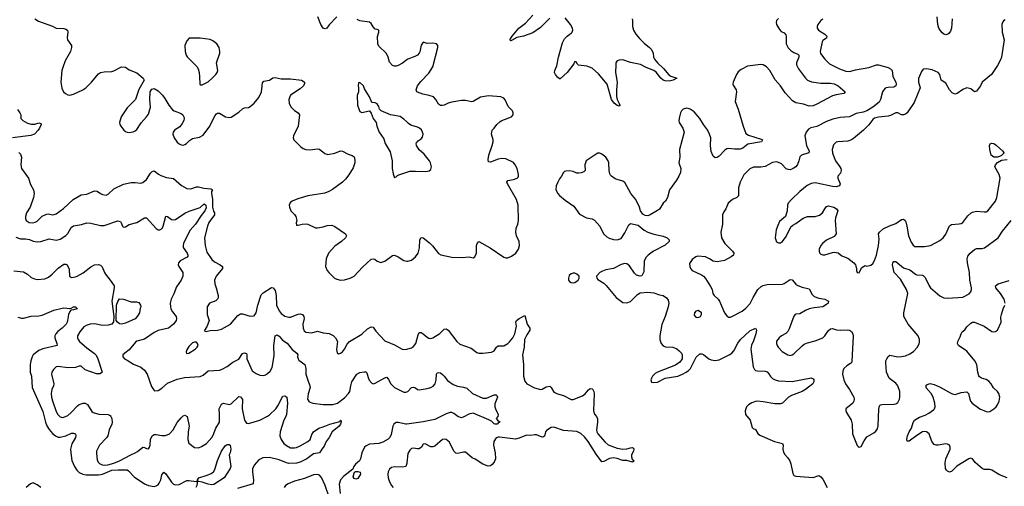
# Model space of a CAD drawing. Header units: inches. Extents: x 1954678 to 2060271, y 904822 to 1016299.
# Tile 167 of 256: x 1975969 to 1986220, y 964623 to 969480. Entities that reach past the tile are written whole.
import ezdxf

# ---------------------------------------------------------------- set-up
doc = ezdxf.new("R2010")
doc.units = ezdxf.units.IN
doc.header["$MEASUREMENT"] = 0
doc.layers.add('B9976', color=7, linetype='Continuous')
doc.layers.add('B9986', color=7, linetype='Continuous')

msp = doc.modelspace()

# ---------------------------------------------------------------- linework, layer by layer
at = {"layer": 'B9976', "color": 5}
for points, elevation in [([(1979272, 969508), (1979193, 969427), (1979167, 969393), (1979150, 969384), (1979130, 969392), (1979104, 969430), (1979073, 969510)], 620), ([(1976126, 969490), (1976165, 969465), (1976310, 969412), (1976350, 969390), (1976430, 969387), (1976450, 969381), (1976466, 969370), (1976470, 969350), (1976465, 969290), (1976468, 969270), (1976508, 969210), (1976510, 969190), (1976498, 969150), (1976444, 969050), (1976417, 968983), (1976409, 968951), (1976399, 968830), (1976408, 968768), (1976426, 968730), (1976447, 968710), (1976470, 968699), (1976490, 968695), (1976530, 968704), (1976628, 968750), (1976658, 968770), (1976717, 968830), (1976790, 968915), (1976810, 968929), (1976850, 968936), (1976930, 968942), (1976950, 968948), (1977030, 968990), (1977070, 968986), (1977110, 968959), (1977190, 968928), (1977254, 968870), (1977264, 968850), (1977210, 968755), (1977176, 968650), (1977090, 968564), (1977025, 968470), (1977009, 968410), (1977011, 968390), (1977022, 968370), (1977054, 968330), (1977070, 968316), (1977090, 968308), (1977110, 968307), (1977150, 968314), (1977170, 968322), (1977190, 968337), (1977234, 968406), (1977290, 968468), (1977310, 968498), (1977331, 968570), (1977325, 968650), (1977328, 968730), (1977344, 968756), (1977370, 968765), (1977410, 968739), (1977455, 968695), (1977481, 968661), (1977523, 968590), (1977562, 968542), (1977579, 968530), (1977650, 968502), (1977668, 968488), (1977679, 968470), (1977683, 968450), (1977680, 968430), (1977662, 968398), (1977635, 968365), (1977581, 968330), (1977566, 968310), (1977563, 968290), (1977577, 968250), (1977610, 968204), (1977630, 968187), (1977650, 968178), (1977670, 968175), (1977690, 968180), (1977707, 968190), (1977739, 968221), (1977770, 968242), (1977843, 968257), (1977881, 968279), (1977950, 968370), (1978001, 968479), (1978019, 968501), (1978030, 968507), (1978050, 968506), (1978113, 968470), (1978150, 968461), (1978170, 968465), (1978250, 968519), (1978290, 968552), (1978310, 968562), (1978350, 968566), (1978370, 968576), (1978411, 968610), (1978458, 968670), (1978486, 968730), (1978496, 968824), (1978510, 968839), (1978570, 968850), (1978605, 968875), (1978630, 968879), (1978690, 968864), (1978790, 968863), (1978905, 968850), (1978921, 968841), (1978935, 968830), (1978936, 968816), (1978923, 968790), (1978890, 968760), (1978790, 968694), (1978772, 968650), (1978774, 968610), (1978794, 968574), (1978830, 968536), (1978867, 968510), (1978881, 968490), (1978869, 968370), (1978820, 968270), (1978816, 968250), (1978822, 968230), (1978895, 968155), (1978919, 968139), (1978950, 968128), (1978990, 968124), (1979070, 968136), (1979090, 968134), (1979146, 968086), (1979178, 968078), (1979249, 968089), (1979310, 968114), (1979330, 968112), (1979390, 968081), (1979430, 968067), (1979450, 968053), (1979459, 968019), (1979460, 967990), (1979441, 967939), (1979396, 967864), (1979361, 967819), (1979330, 967788), (1979227, 967713), (1979189, 967691), (1979146, 967674), (1978970, 967648), (1978865, 967615), (1978807, 967590), (1978786, 967574), (1978776, 967550), (1978777, 967530), (1978792, 967492), (1978832, 967452), (1978845, 967430), (1978854, 967390), (1978847, 967367), (1978850, 967342), (1978870, 967341), (1978909, 967350), (1978954, 967354), (1978970, 967351), (1979050, 967312), (1979070, 967312), (1979130, 967323), (1979170, 967338), (1979220, 967340), (1979249, 967329), (1979361, 967250), (1979371, 967230), (1979363, 967210), (1979321, 967170), (1979250, 967124), (1979185, 967050), (1979160, 966990), (1979152, 966910), (1979170, 966870), (1979188, 966850), (1979248, 966790), (1979270, 966778), (1979310, 966770), (1979350, 966773), (1979410, 966789), (1979450, 966812), (1979537, 966903), (1979630, 966988), (1979650, 966991), (1979666, 966986), (1979690, 966968), (1979730, 966953), (1979770, 966968), (1979850, 967024), (1979870, 967028), (1979910, 967012), (1979970, 966974), (1979985, 966970), (1980000, 966967)], 620), ([(1980000, 969062), (1979954, 969026), (1979910, 969003), (1979890, 968996), (1979870, 968996), (1979850, 969003), (1979818, 969038), (1979807, 969090), (1979789, 969129), (1979710, 969206), (1979697, 969230), (1979695, 969305), (1979709, 969350), (1979709, 969370), (1979690, 969379), (1979670, 969381), (1979650, 969405), (1979630, 969442), (1979613, 969453), (1979509, 969469), (1979482, 969482)], 620), ([(1980000, 968416), (1979970, 968446), (1979932, 968472), (1979830, 968490), (1979732, 968532), (1979717, 968550), (1979710, 968575), (1979690, 968604), (1979670, 968613), (1979637, 968617), (1979610, 968677), (1979559, 968759), (1979548, 968790), (1979510, 968826), (1979498, 968822), (1979492, 968790), (1979498, 968770), (1979496, 968730), (1979483, 968690), (1979488, 968590), (1979503, 968543), (1979510, 968526), (1979530, 968513), (1979610, 968531), (1979628, 968508), (1979650, 968451), (1979679, 968410), (1979688, 968370), (1979711, 968310), (1979759, 968239), (1979775, 968190), (1979825, 968105), (1979835, 968075), (1979846, 968010), (1979846, 967930), (1979856, 967876), (1979870, 967834), (1979878, 967842), (1979890, 967845), (1979902, 967858), (1979916, 967864), (1980000, 967892)], 640), ([(1975945, 968545), (1975972, 968510), (1975980, 968490), (1975981, 968450), (1976001, 968430), (1976050, 968404), (1976090, 968392), (1976126, 968394), (1976170, 968405), (1976190, 968401), (1976194, 968390), (1976175, 968350), (1976163, 968330), (1976122, 968290), (1976084, 968276), (1975893, 968250)], 580), ([(1975959, 968099), (1975979, 968079), (1975988, 968050), (1975982, 967970), (1975989, 967930), (1976060, 967830), (1976083, 967763), (1976113, 967710), (1976119, 967670), (1976112, 967630), (1976080, 967530), (1976042, 967470), (1976029, 967430), (1976029, 967410), (1976038, 967390), (1976067, 967370), (1976105, 967365), (1976130, 967372), (1976150, 967383), (1976205, 967435), (1976250, 967456), (1976270, 967458), (1976310, 967450), (1976330, 967451), (1976350, 967460), (1976425, 967515), (1976527, 967610), (1976610, 967656), (1976670, 967665), (1976750, 967700), (1976776, 967696), (1976810, 967670), (1976830, 967661), (1976870, 967655), (1976890, 967665), (1976950, 967718), (1977051, 967769), (1977130, 967787), (1977170, 967787), (1977230, 967778), (1977250, 967785), (1977290, 967816), (1977330, 967881), (1977350, 967900), (1977370, 967908), (1977413, 967873), (1977438, 967858), (1977499, 967839), (1977570, 967827), (1977654, 967754), (1977710, 967722), (1977750, 967720), (1977810, 967740), (1977830, 967741), (1977887, 967727), (1977961, 967721), (1977973, 967713), (1977976, 967710), (1977967, 967693), (1977967, 967673), (1977977, 967610), (1977978, 967530), (1977987, 967487), (1977996, 967470), (1977996, 967450), (1977939, 967370), (1977923, 967330), (1977895, 967210), (1977900, 967130), (1977919, 967059), (1977970, 966985), (1977999, 966959), (1978055, 966930), (1978081, 966910), (1978080, 966890), (1978016, 966810), (1977997, 966770), (1978001, 966730), (1978016, 966690), (1978037, 966610), (1978035, 966585), (1978028, 966570), (1978010, 966552), (1977945, 966530), (1977921, 966490), (1977921, 966410), (1977941, 966350), (1977918, 966282), (1977905, 966265), (1977905, 966255), (1977894, 966250), (1977898, 966238), (1977910, 966234), (1977954, 966246), (1978030, 966248), (1978070, 966259), (1978163, 966310), (1978240, 966400), (1978270, 966418), (1978290, 966417), (1978370, 966393), (1978410, 966399), (1978430, 966430), (1978447, 966510), (1978484, 966616), (1978503, 966637), (1978590, 966692), (1978610, 966690), (1978630, 966660), (1978641, 966610), (1978643, 966510), (1978670, 966450), (1978690, 966423), (1978730, 966394), (1978770, 966382), (1978790, 966384), (1978870, 966416), (1978890, 966420), (1978913, 966413), (1978929, 966390), (1978930, 966370), (1978916, 966310), (1978919, 966270), (1978930, 966240), (1978950, 966226), (1979010, 966220), (1979070, 966239), (1979130, 966219), (1979190, 966212), (1979233, 966193), (1979257, 966170), (1979277, 966130), (1979266, 966046), (1979274, 966014), (1979290, 966003), (1979310, 966008), (1979330, 966024), (1979352, 966050), (1979378, 966102), (1979404, 966130), (1979530, 966208), (1979590, 966261), (1979630, 966284), (1979650, 966278), (1979677, 966237), (1979770, 966139), (1979870, 966096), (1979950, 966052), (1979970, 966048), (1980000, 966052)], 580), ([(1975930, 967216), (1975979, 967199), (1976030, 967198), (1976070, 967192), (1976110, 967176), (1976150, 967169), (1976190, 967173), (1976278, 967198), (1976350, 967185), (1976390, 967197), (1976450, 967233), (1976470, 967254), (1976504, 967316), (1976530, 967335), (1976613, 967347), (1976670, 967365), (1976710, 967362), (1976810, 967338), (1976850, 967339), (1976990, 967385), (1977018, 967378), (1977027, 967367), (1977041, 967330), (1977050, 967322), (1977070, 967325), (1977110, 967348), (1977190, 967370), (1977270, 967418), (1977290, 967418), (1977390, 967308), (1977410, 967293), (1977430, 967291), (1977453, 967307), (1977464, 967330), (1977490, 967435), (1977510, 967433), (1977550, 967401), (1977570, 967397), (1977590, 967401), (1977690, 967467), (1977733, 967487), (1977850, 967526), (1977890, 967562), (1977908, 967550), (1977910, 967521), (1977898, 967490), (1977858, 967442), (1977801, 967350), (1977746, 967290), (1977691, 967190), (1977674, 967150), (1977670, 967130), (1977673, 967110), (1977712, 967050), (1977721, 967030), (1977720, 967020), (1977713, 967007), (1977641, 966970), (1977623, 966950), (1977621, 966930), (1977627, 966910), (1977668, 966850), (1977668, 966810), (1977652, 966770), (1977601, 966699), (1977574, 966626), (1977545, 966570), (1977537, 966530), (1977538, 966490), (1977544, 966470), (1977559, 966439), (1977597, 966390), (1977602, 966370), (1977599, 966350), (1977570, 966310), (1977518, 966270), (1977410, 966245), (1977370, 966223), (1977270, 966156), (1977190, 966134), (1977175, 966125), (1977110, 966044), (1977064, 966010), (1977045, 965990), (1977042, 965970), (1977059, 965950), (1977090, 965937), (1977156, 965896), (1977230, 965865), (1977270, 965833), (1977295, 965790), (1977343, 965663), (1977370, 965622), (1977378, 965618), (1977410, 965621), (1977450, 965645), (1977510, 965697), (1977610, 965737), (1977685, 965755), (1977850, 965766), (1977879, 965781), (1977930, 965825), (1978048, 965832), (1978079, 965841), (1978130, 965869), (1978190, 965916), (1978250, 965947), (1978290, 966006), (1978310, 966014), (1978330, 966006), (1978335, 965990), (1978335, 965950), (1978390, 965824), (1978430, 965796), (1978470, 965780), (1978510, 965778), (1978530, 965785), (1978550, 965796), (1978578, 965822), (1978599, 965861), (1978620, 965980), (1978615, 966090), (1978630, 966190), (1978650, 966200), (1978670, 966185), (1978704, 966144), (1978753, 966113), (1978807, 966047), (1978856, 966010), (1978866, 965990), (1978863, 965970), (1978867, 965950), (1978877, 965937), (1978938, 965890), (1978950, 965850), (1978947, 965810), (1978950, 965790), (1978968, 965728), (1978990, 965670), (1978992, 965652), (1978974, 965586), (1978966, 965530), (1978984, 965504), (1979021, 965490), (1979130, 965474), (1979230, 965476), (1979278, 965490), (1979350, 965544), (1979393, 965590), (1979405, 965610), (1979416, 965670), (1979429, 965710), (1979480, 965790), (1979510, 965807), (1979555, 965815), (1979573, 965813), (1979583, 965803), (1979596, 965756), (1979608, 965728), (1979637, 965697), (1979650, 965691), (1979670, 965696), (1979770, 965754), (1979790, 965758), (1979810, 965736), (1979833, 965690), (1979870, 965650), (1979970, 965604), (1979990, 965603), (1980000, 965606)], 560), ([(1975910, 966865), (1976010, 966856), (1976052, 966832), (1976090, 966797), (1976123, 966783), (1976150, 966777), (1976230, 966783), (1976270, 966800), (1976308, 966832), (1976370, 966894), (1976430, 966934), (1976450, 966936), (1976465, 966930), (1976484, 966884), (1976488, 966810), (1976510, 966795), (1976550, 966802), (1976569, 966810), (1976630, 966844), (1976710, 966908), (1976750, 966928), (1976790, 966931), (1976810, 966924), (1976828, 966908), (1976851, 966850), (1976863, 966830), (1976913, 966770), (1976952, 966710), (1976954, 966690), (1976930, 966550), (1976948, 966390), (1976946, 966334), (1976929, 966311), (1976890, 966299), (1976830, 966298), (1976750, 966316), (1976703, 966310), (1976662, 966298), (1976638, 966282), (1976596, 966230), (1976573, 966190), (1976572, 966170), (1976577, 966150), (1976592, 966130), (1976670, 966063), (1976747, 966007), (1976763, 965990), (1976780, 965960), (1976828, 965810), (1976806, 965794), (1976770, 965795), (1976650, 965835), (1976610, 965873), (1976590, 965874), (1976550, 965860), (1976470, 965856), (1976370, 965870), (1976350, 965867), (1976320, 965840), (1976304, 965810), (1976301, 965790), (1976325, 965690), (1976322, 965670), (1976304, 965630), (1976298, 965590), (1976301, 965550), (1976310, 965514), (1976350, 965401), (1976366, 965370), (1976390, 965348), (1976410, 965341), (1976430, 965342), (1976470, 965361), (1976507, 965390), (1976570, 965460), (1976590, 965474), (1976630, 965489), (1976650, 965489), (1976675, 965475), (1976722, 965402), (1976735, 965390), (1976793, 965373), (1976890, 965371), (1976910, 965361), (1976920, 965350), (1976929, 965330), (1976932, 965288), (1976929, 965270), (1976902, 965210), (1976888, 965150), (1976873, 965127), (1976800, 965050), (1976770, 964990), (1976768, 964968), (1976776, 964896), (1976791, 964871), (1976802, 964862), (1976828, 964848), (1976850, 964843), (1976887, 964847), (1976950, 964864), (1977010, 964889), (1977128, 964952), (1977171, 964970), (1977196, 964984), (1977250, 965031), (1977270, 965028), (1977290, 965016), (1977310, 965015), (1977321, 965030), (1977327, 965050), (1977330, 965110), (1977350, 965150), (1977370, 965162), (1977390, 965164), (1977450, 965153), (1977487, 965153), (1977528, 965170), (1977566, 965210), (1977610, 965286), (1977650, 965336), (1977670, 965356), (1977690, 965365), (1977712, 965350), (1977734, 965250), (1977724, 965190), (1977721, 965110), (1977730, 965071), (1977790, 965028), (1977830, 965023), (1977863, 965037), (1977914, 965070), (1977970, 965130), (1977985, 965155), (1978011, 965229), (1978048, 965290), (1978051, 965370), (1978046, 965430), (1978070, 965479), (1978090, 965490), (1978150, 965476), (1978170, 965482), (1978250, 965557), (1978270, 965556), (1978288, 965528), (1978285, 965430), (1978310, 965310), (1978330, 965282), (1978350, 965277), (1978470, 965310), (1978550, 965354), (1978570, 965368), (1978635, 965430), (1978663, 965470), (1978690, 965530), (1978710, 965563), (1978730, 965564), (1978750, 965550), (1978756, 965490), (1978747, 965370), (1978741, 965350), (1978721, 965310), (1978681, 965190), (1978678, 965150), (1978693, 965110), (1978720, 965070), (1978748, 965048), (1978790, 965025), (1978830, 965022), (1978852, 965028), (1978890, 965043), (1978971, 965090), (1978995, 965110), (1979010, 965161), (1979030, 965190), (1979083, 965230), (1979130, 965243), (1979199, 965270), (1979302, 965298), (1979310, 965311), (1979314, 965310), (1979316, 965296), (1979310, 965270), (1979295, 965250), (1979223, 965190), (1979190, 965130), (1979161, 965090), (1979140, 965040), (1979115, 965010), (1979099, 964981), (1979089, 964971), (1979030, 964961), (1978958, 964910), (1978890, 964874), (1978850, 964864), (1978770, 964861), (1978746, 964866), (1978670, 964899), (1978570, 964923), (1978500, 964920), (1978460, 964900), (1978410, 964843), (1978394, 964806), (1978392, 964770), (1978404, 964690), (1978399, 964650), (1978238, 964602)], 540), ([(1975950, 966384), (1975990, 966374), (1976010, 966372), (1976090, 966395), (1976170, 966398), (1976205, 966405), (1976324, 966456), (1976410, 966479), (1976430, 966482), (1976490, 966473), (1976504, 966476), (1976529, 966490), (1976550, 966490), (1976570, 966472), (1976569, 966469), (1976530, 966459), (1976503, 966457), (1976490, 966442), (1976476, 966410), (1976468, 966348), (1976464, 966330), (1976452, 966310), (1976410, 966268), (1976365, 966235), (1976345, 966210), (1976335, 966190), (1976335, 966170), (1976357, 966110), (1976359, 966090), (1976210, 966055), (1976170, 966037), (1976109, 965990), (1976098, 965970), (1976085, 965930), (1976078, 965890), (1976079, 965810), (1976093, 965770), (1976101, 965650), (1976210, 965402), (1976238, 965290), (1976253, 965253), (1976275, 965215), (1976310, 965174), (1976341, 965150), (1976370, 965135), (1976390, 965135), (1976450, 965150), (1976510, 965175), (1976530, 965178), (1976549, 965169), (1976555, 965150), (1976550, 965130), (1976513, 965067), (1976500, 965010), (1976501, 964970), (1976512, 964892), (1976539, 964830), (1976564, 964790), (1976590, 964766), (1976628, 964748), (1976663, 964743), (1976790, 964743), (1976833, 964750), (1976930, 964790), (1976995, 964795), (1977090, 964793), (1977104, 964784), (1977161, 964721), (1977270, 964650), (1977310, 964633), (1977370, 964622), (1977392, 964628), (1977410, 964640), (1977423, 964657), (1977438, 964690), (1977450, 964744), (1977470, 964770), (1977490, 964754), (1977550, 964666), (1977570, 964647), (1977590, 964639), (1977630, 964643), (1977710, 964682), (1977730, 964683), (1977806, 964674), (1977820, 964680), (1977815, 964630), (1977803, 964610)], 520), ([(1980000, 965270), (1979991, 965269), (1979910, 965288), (1979890, 965288), (1979878, 965282), (1979864, 965270), (1979854, 965250), (1979836, 965164), (1979822, 965130), (1979807, 965113), (1979750, 965084), (1979710, 965070), (1979610, 965063), (1979575, 965045), (1979560, 965030), (1979531, 964970), (1979518, 964910), (1979507, 964890), (1979466, 964854), (1979449, 964831), (1979437, 964803), (1979345, 964730), (1979310, 964690), (1979294, 964646), (1979305, 964550)], 560), ([(1980000, 964868), (1979999, 964861), (1979989, 964831), (1979957, 964823), (1979870, 964827), (1979842, 964818), (1979820, 964800), (1979806, 964774), (1979803, 964750), (1979806, 964710), (1979819, 964670), (1979841, 964630), (1979857, 964610)], 580), ([(1979191, 964511), (1979151, 964630), (1979110, 964715), (1979090, 964738), (1979070, 964747), (1979030, 964743), (1978935, 964705), (1978830, 964676), (1978765, 964650), (1978737, 964630), (1978722, 964610)], 560), ([(1976190, 964610), (1976150, 964639), (1976110, 964659), (1976083, 964650), (1976037, 964610)], 520)]:
    msp.add_lwpolyline(points, dxfattribs=dict(at, elevation=elevation))
for points, elevation in [([(1977850, 969286), (1977734, 969286), (1977710, 969259), (1977690, 969210), (1977693, 969150), (1977703, 969110), (1977713, 969093), (1977812, 968992), (1977826, 968970), (1977838, 968930), (1977843, 968890), (1977845, 968810), (1977850, 968802), (1977870, 968801), (1977930, 968834), (1977973, 968870), (1978013, 968910), (1978027, 968930), (1978032, 968950), (1978018, 969030), (1978052, 969130), (1978054, 969150), (1978047, 969190), (1978023, 969230), (1977981, 969261), (1977954, 969274)], 640), ([(1977030, 966311), (1977010, 966314), (1976988, 966330), (1976975, 966350), (1976977, 966510), (1976990, 966548), (1977010, 966575), (1977051, 966571), (1977130, 966545), (1977184, 966544), (1977210, 966538), (1977228, 966508), (1977230, 966490), (1977224, 966476), (1977216, 966430), (1977193, 966390), (1977170, 966368), (1977070, 966321)], 540), ([(1977790, 966124), (1977770, 966116), (1977730, 966079), (1977710, 966044), (1977704, 966024), (1977707, 966007), (1977730, 966008), (1977796, 966050), (1977816, 966070), (1977829, 966090), (1977822, 966110), (1977810, 966122)], 580), ([(1977970, 964639), (1977930, 964644), (1977870, 964667), (1977832, 964672), (1977820, 964680), (1977821, 964690), (1977833, 964710), (1977921, 964739), (1977963, 964757), (1977986, 964775), (1978002, 964798), (1978028, 964892), (1978071, 964990), (1978110, 965044), (1978130, 965058), (1978150, 965060), (1978162, 965050), (1978166, 965010), (1978159, 964970), (1978151, 964950), (1978168, 964830), (1978162, 964810), (1978099, 964710), (1977990, 964642)], 520), ([(1979470, 964698), (1979450, 964706), (1979442, 964722), (1979450, 964759), (1979456, 964770), (1979470, 964778), (1979490, 964779), (1979514, 964770), (1979517, 964750), (1979490, 964704)], 560)]:
    msp.add_lwpolyline(points, close=True, dxfattribs=dict(at, elevation=elevation))
at = {"layer": 'B9986', "color": 5}
for points, elevation in [([(1981490, 969496), (1981390, 969397), (1981310, 969344), (1981213, 969307), (1981146, 969294), (1981090, 969262), (1981081, 969261), (1981073, 969270), (1981097, 969310), (1981166, 969390), (1981235, 969445), (1981312, 969528)], 580), ([(1985676, 969490), (1985669, 969391), (1985660, 969360), (1985644, 969336), (1985632, 969328), (1985610, 969324), (1985590, 969330), (1985570, 969346), (1985539, 969390), (1985527, 969430), (1985520, 969510)], 640), ([(1982345, 969490), (1982350, 969470), (1982349, 969410), (1982360, 969370), (1982384, 969330), (1982423, 969283), (1982470, 969235), (1982528, 969190), (1982546, 969170), (1982563, 969130), (1982567, 969090), (1982578, 969070), (1982610, 969030), (1982672, 968972), (1982726, 968906), (1982750, 968892), (1982811, 968870), (1982771, 968850), (1982730, 968839), (1982690, 968842), (1982670, 968850), (1982644, 968870), (1982594, 968934), (1982572, 968952), (1982490, 968982), (1982433, 969013), (1982330, 969036), (1982250, 969062), (1982210, 969060), (1982190, 969052), (1982177, 969030), (1982175, 969010), (1982174, 968930), (1982189, 968830), (1982181, 968750), (1982182, 968682), (1982189, 968649), (1982212, 968608), (1982216, 968590), (1982210, 968580), (1982190, 968586), (1982160, 968610), (1982130, 968650), (1982085, 968810), (1981996, 968916), (1981930, 968975), (1981875, 968995), (1981787, 969007), (1981776, 969016), (1981762, 969042), (1981750, 969045), (1981738, 969022), (1981668, 968930), (1981595, 968865), (1981590, 968863), (1981570, 968881), (1981547, 968910), (1981539, 968930), (1981542, 968950), (1981562, 968998), (1981578, 969090), (1981620, 969240), (1981641, 969279), (1981670, 969308), (1981710, 969338), (1981721, 969350), (1981727, 969370), (1981724, 969390), (1981704, 969430), (1981650, 969501)], 580), ([(1983868, 969492), (1983849, 969470), (1983845, 969450), (1983850, 969430), (1983878, 969378), (1983898, 969358), (1983930, 969342), (1983944, 969324), (1983949, 969309), (1983950, 969230), (1983970, 969186), (1983998, 969158), (1984030, 969138), (1984070, 969121), (1984082, 969110), (1984081, 969090), (1984055, 969030), (1984057, 969010), (1984078, 968970), (1984150, 968870), (1984170, 968850), (1984212, 968832), (1984310, 968820), (1984410, 968821), (1984450, 968813), (1984492, 968790), (1984564, 968730), (1984550, 968713), (1984470, 968699), (1984430, 968686), (1984270, 968599), (1984230, 968582), (1984190, 968580), (1984130, 968601), (1984050, 968613), (1984014, 968634), (1983937, 968717), (1983890, 968792), (1983835, 968855), (1983779, 968950), (1983744, 968990), (1983710, 969010), (1983685, 969015), (1983545, 968995), (1983479, 968961), (1983450, 968936), (1983433, 968910), (1983396, 968830), (1983393, 968810), (1983398, 968798), (1983428, 968750), (1983432, 968730), (1983418, 968630), (1983450, 968547), (1983500, 968370), (1983530, 968294), (1983557, 968277), (1983690, 968236), (1983701, 968230), (1983692, 968210), (1983550, 968183), (1983497, 968143), (1983470, 968134), (1983410, 968132), (1983350, 968139), (1983330, 968135), (1983310, 968121), (1983250, 968058), (1983230, 968046), (1983210, 968043), (1983190, 968058), (1983170, 968109), (1983160, 968170), (1983164, 968250), (1983152, 968290), (1983130, 968333), (1983089, 968389), (1983052, 968450), (1982990, 968520), (1982950, 968549), (1982930, 968557), (1982910, 968560), (1982877, 968550), (1982859, 968530), (1982850, 968509), (1982837, 968470), (1982832, 968432), (1982835, 968410), (1982872, 968350), (1982886, 968310), (1982839, 968130), (1982841, 968050), (1982833, 967990), (1982852, 967930), (1982849, 967890), (1982833, 967850), (1982809, 967810), (1982735, 967710), (1982714, 967630), (1982692, 967590), (1982669, 967570), (1982632, 967508), (1982610, 967493), (1982532, 967448), (1982510, 967440), (1982482, 967442), (1982457, 967457), (1982434, 967490), (1982421, 967530), (1982383, 967610), (1982333, 967670), (1982270, 967784), (1982250, 967799), (1982190, 967815), (1982170, 967824), (1982130, 967850), (1982121, 967861), (1982114, 967874), (1982106, 967910), (1982103, 967990), (1982097, 968010), (1982070, 968050), (1982030, 968082), (1982010, 968090), (1981990, 968090), (1981970, 968082), (1981868, 968010), (1981852, 967970), (1981857, 967910), (1981842, 967898), (1981815, 967885), (1981790, 967881), (1981770, 967882), (1981730, 967901), (1981693, 967907), (1981655, 967905), (1981641, 967899), (1981631, 967890), (1981611, 967850), (1981590, 967825), (1981571, 967790), (1981554, 967750), (1981551, 967710), (1981573, 967670), (1981591, 967650), (1981650, 967602), (1981739, 967539), (1981796, 967456), (1981870, 967419), (1981930, 967408), (1981955, 967395), (1982010, 967331), (1982046, 967250), (1982081, 967221), (1982107, 967207), (1982150, 967191), (1982190, 967187), (1982230, 967202), (1982270, 967260), (1982310, 967344), (1982330, 967359), (1982410, 967343), (1982471, 967290), (1982508, 967268), (1982570, 967247), (1982670, 967228), (1982711, 967210), (1982731, 967190), (1982731, 967170), (1982690, 967134), (1982568, 967072), (1982513, 967030), (1982491, 967009), (1982472, 966970), (1982466, 966854), (1982447, 966813), (1982430, 966809), (1982390, 966821), (1982370, 966841), (1982318, 966918), (1982290, 966939), (1982270, 966943), (1982230, 966932), (1982150, 966891), (1982070, 966876), (1982036, 966864), (1982010, 966849), (1981976, 966810), (1981979, 966790), (1981990, 966776), (1982050, 966738), (1982075, 966715), (1982179, 966590), (1982250, 966538), (1982290, 966534), (1982330, 966548), (1982401, 966619), (1982430, 966636), (1982510, 966644), (1982570, 966637), (1982630, 966616), (1982670, 966608), (1982704, 966584), (1982720, 966560), (1982727, 966530), (1982721, 966490), (1982689, 966390), (1982653, 966307), (1982634, 966190), (1982633, 966150), (1982647, 966110), (1982670, 966086), (1982694, 966074), (1982770, 966070), (1982786, 966066), (1982810, 966054), (1982835, 966035), (1982858, 966010), (1982868, 965990), (1982868, 965950), (1982843, 965917), (1982796, 965884), (1982610, 965812), (1982584, 965796), (1982557, 965770), (1982547, 965750), (1982541, 965730), (1982548, 965708), (1982570, 965703), (1982610, 965708), (1982690, 965749), (1982822, 965770), (1982871, 965789), (1982909, 965810), (1982932, 965828), (1982952, 965850), (1983011, 965969), (1983050, 966002), (1983070, 966003), (1983090, 965996), (1983144, 965950), (1983170, 965938), (1983210, 965932), (1983250, 965941), (1983356, 965990), (1983384, 966010), (1983405, 966035), (1983446, 966114), (1983473, 966150), (1983570, 966243), (1983630, 966270), (1983639, 966250), (1983634, 966210), (1983610, 966136), (1983589, 966091), (1983582, 966050), (1983607, 965867), (1983620, 965840), (1983630, 965830), (1983650, 965824), (1983730, 965821), (1983750, 965814), (1983770, 965795), (1983786, 965766), (1983807, 965747), (1983833, 965733), (1983870, 965722), (1984010, 965713), (1984210, 965753), (1984230, 965743), (1984237, 965730), (1984237, 965710), (1984226, 965690), (1984150, 965630), (1984116, 965610), (1984003, 965570), (1983973, 965550), (1983910, 965490), (1983890, 965483), (1983830, 965480), (1983710, 965504), (1983650, 965508), (1983630, 965505), (1983590, 965493), (1983558, 965470), (1983537, 965450), (1983521, 965410), (1983527, 965370), (1983573, 965310), (1983594, 965234), (1983604, 965224), (1983630, 965214), (1983654, 965174), (1983675, 965155), (1983828, 965088), (1983911, 965070), (1983919, 965050), (1983913, 965010), (1983920, 964980), (1983935, 964955), (1983964, 964924), (1983987, 964890), (1983998, 964858), (1984017, 964757), (1984030, 964736), (1984050, 964730), (1984230, 964716), (1984290, 964734), (1984310, 964723), (1984330, 964699), (1984376, 964610)], 620), ([(1984330, 969487), (1984310, 969472), (1984279, 969430), (1984271, 969410), (1984271, 969390), (1984286, 969370), (1984350, 969331), (1984371, 969310), (1984370, 969289), (1984330, 969264), (1984325, 969250), (1984304, 969150), (1984307, 969127), (1984350, 969070), (1984401, 969021), (1984503, 968970), (1984570, 968945), (1984610, 968942), (1984670, 968958), (1984810, 968981), (1984890, 969009), (1984911, 969009), (1985010, 968983), (1985036, 968970), (1985053, 968950), (1985059, 968890), (1985090, 968830), (1985094, 968810), (1985090, 968790), (1985070, 968776), (1985010, 968775), (1984990, 968772), (1984977, 968763), (1984952, 968728), (1984932, 968648), (1984918, 968622), (1984852, 968570), (1984790, 968532), (1984750, 968519), (1984677, 968503), (1984610, 968469), (1984510, 968461), (1984434, 968446), (1984370, 968422), (1984270, 968368), (1984206, 968354), (1984180, 968340), (1984157, 968310), (1984144, 968270), (1984162, 968170), (1984190, 968110), (1984186, 968095), (1984110, 968071), (1984090, 968054), (1984081, 968010), (1984067, 967973), (1984049, 967950), (1984022, 967930), (1983990, 967917), (1983970, 967919), (1983949, 967929), (1983901, 967981), (1983870, 967995), (1983850, 967999), (1983807, 967993), (1983730, 967953), (1983684, 967944), (1983610, 967946), (1983570, 967927), (1983510, 967864), (1983470, 967790), (1983453, 967730), (1983452, 967648), (1983435, 967630), (1983392, 967608), (1983346, 967570), (1983322, 967510), (1983301, 967479), (1983288, 967450), (1983286, 967350), (1983268, 967270), (1983277, 967210), (1983310, 967150), (1983391, 967070), (1983404, 967050), (1983401, 967030), (1983376, 967010), (1983307, 966973), (1983230, 966959), (1983190, 966966), (1983151, 966991), (1983110, 967010), (1983030, 967020), (1983008, 967012), (1982970, 966984), (1982944, 966944), (1982945, 966910), (1982954, 966890), (1982970, 966871), (1983066, 966826), (1983090, 966811), (1983110, 966787), (1983162, 966702), (1983177, 966670), (1983186, 966630), (1983198, 966610), (1983242, 966570), (1983256, 966550), (1983307, 966430), (1983330, 966396), (1983350, 966384), (1983370, 966385), (1983390, 966393), (1983490, 966447), (1983530, 966477), (1983574, 966526), (1983605, 966590), (1983653, 966670), (1983690, 966703), (1983710, 966713), (1983750, 966723), (1983910, 966727), (1983930, 966734), (1983990, 966777), (1984010, 966774), (1984050, 966728), (1984072, 966712), (1984116, 966696), (1984190, 966677), (1984219, 966619), (1984240, 966600), (1984290, 966581), (1984353, 966570), (1984390, 966550), (1984385, 966530), (1984370, 966514), (1984330, 966492), (1984239, 966481), (1984190, 966470), (1984150, 966454), (1984090, 966419), (1984050, 966415), (1984043, 966410), (1984030, 966395), (1983979, 966261), (1983965, 966235), (1983945, 966215), (1983901, 966190), (1983876, 966170), (1983850, 966134), (1983848, 966108), (1983854, 966090), (1983867, 966070), (1983908, 966028), (1983967, 965990), (1983990, 965986), (1984010, 965990), (1984030, 966002), (1984114, 966086), (1984138, 966102), (1984170, 966117), (1984250, 966138), (1984330, 966170), (1984352, 966190), (1984390, 966245), (1984410, 966264), (1984430, 966266), (1984472, 966252), (1984510, 966247), (1984590, 966251), (1984610, 966247), (1984630, 966234), (1984642, 966210), (1984647, 966187), (1984634, 965926), (1984630, 965910), (1984620, 965900), (1984582, 965878), (1984549, 965851), (1984538, 965822), (1984536, 965790), (1984550, 965730), (1984566, 965690), (1984610, 965630), (1984654, 965550), (1984658, 965530), (1984654, 965510), (1984643, 965490), (1984571, 965430), (1984570, 965410), (1984577, 965390), (1984625, 965310), (1984636, 965270), (1984638, 965170), (1984688, 965048), (1984697, 965037), (1984710, 965031), (1984730, 965038), (1984762, 965098), (1984790, 965138), (1984861, 965179), (1984882, 965198), (1984899, 965221), (1984907, 965253), (1984913, 965427), (1984920, 965460), (1984930, 965471), (1984950, 965475), (1985070, 965477), (1985090, 965482), (1985110, 965495), (1985130, 965530), (1985133, 965550), (1985131, 965610), (1985113, 965670), (1985090, 965696), (1985041, 965730), (1985022, 965750), (1984993, 965810), (1984985, 965910), (1984987, 965930), (1984996, 965950), (1985010, 965975), (1985030, 965988), (1985110, 965972), (1985150, 965973), (1985190, 965980), (1985238, 966002), (1985274, 966026), (1985313, 966067), (1985333, 966107), (1985336, 966124), (1985338, 966150), (1985325, 966190), (1985219, 966310), (1985174, 966390), (1985173, 966430), (1985217, 966630), (1985202, 966670), (1985139, 966779), (1985074, 966850), (1985056, 966930), (1985061, 966950), (1985070, 966962), (1985090, 966962), (1985170, 966898), (1985235, 966875), (1985296, 966830), (1985310, 966824), (1985370, 966821), (1985377, 966817), (1985397, 966797), (1985438, 966710), (1985451, 966690), (1985550, 966605), (1985570, 966594), (1985590, 966586), (1985630, 966583), (1985790, 966591), (1985854, 966626), (1985872, 966648), (1985878, 966670), (1985877, 966690), (1985861, 966770), (1985858, 966850), (1985836, 966950), (1985834, 966990), (1985842, 967018), (1985866, 967050), (1985910, 967088), (1985930, 967098), (1985990, 967098), (1986014, 967106), (1986155, 967210), (1986202, 967278), (1986291, 967389)], 640), ([(1986230, 969479), (1986211, 969469), (1986200, 969450), (1986196, 969430), (1986197, 969350), (1986217, 969270), (1986191, 969090), (1986179, 969061), (1986150, 969002), (1986086, 968910), (1985991, 968830), (1985971, 968790), (1985930, 968735), (1985910, 968728), (1985870, 968761), (1985830, 968772), (1985790, 968754), (1985730, 968710), (1985704, 968704), (1985679, 968719), (1985650, 968750), (1985610, 968820), (1985564, 968850), (1985550, 968910), (1985530, 968929), (1985470, 968958), (1985410, 968969), (1985375, 968965), (1985358, 968942), (1985328, 968868), (1985328, 968830), (1985344, 968770), (1985282, 968618), (1985209, 968511), (1985190, 968496), (1985170, 968490), (1985150, 968491), (1985110, 968511), (1985090, 968512), (1985036, 968484), (1985010, 968476), (1984910, 968466), (1984870, 968455), (1984850, 968440), (1984810, 968387), (1984754, 968330), (1984650, 968243), (1984630, 968231), (1984590, 968217), (1984486, 968210), (1984470, 968205), (1984443, 968177), (1984427, 968130), (1984431, 968090), (1984464, 968010), (1984508, 967950), (1984518, 967930), (1984522, 967910), (1984516, 967884), (1984487, 967850), (1984488, 967830), (1984512, 967770), (1984503, 967750), (1984470, 967742), (1984430, 967743), (1984270, 967779), (1984250, 967782), (1984210, 967775), (1984167, 967753), (1984090, 967690), (1984003, 967610), (1983971, 967570), (1983964, 967550), (1983959, 967490), (1983942, 967430), (1983881, 967379), (1983861, 967339), (1983846, 967294), (1983833, 967210), (1983850, 967167), (1983870, 967156), (1983890, 967158), (1983910, 967171), (1983950, 967225), (1983997, 967323), (1984018, 967342), (1984050, 967359), (1984125, 967415), (1984170, 967431), (1984250, 967432), (1984295, 967445), (1984327, 967470), (1984350, 967513), (1984370, 967536), (1984390, 967541), (1984447, 967527), (1984473, 967513), (1984487, 967490), (1984463, 967417), (1984459, 967390), (1984470, 967250), (1984450, 967223), (1984370, 967185), (1984326, 967150), (1984310, 967129), (1984293, 967090), (1984291, 967070), (1984296, 967055), (1984310, 967039), (1984330, 967031), (1984350, 967033), (1984430, 967058), (1984450, 967060), (1984490, 967052), (1984530, 967022), (1984590, 966998), (1984655, 966950), (1984671, 966930), (1984676, 966916), (1984682, 966890), (1984681, 966870), (1984688, 966848), (1984710, 966845), (1984722, 966878), (1984738, 966902), (1984770, 966922), (1984790, 966916), (1984830, 966925), (1984850, 966941), (1984868, 966972), (1984890, 967030), (1984912, 967130), (1984916, 967196), (1984912, 967250), (1984921, 967270), (1984958, 967302), (1985025, 967335), (1985090, 967358), (1985150, 967401), (1985170, 967403), (1985187, 967390), (1985195, 967375), (1985207, 967330), (1985221, 967230), (1985250, 967164), (1985270, 967133), (1985290, 967118), (1985390, 967118), (1985451, 967129), (1985550, 967183), (1985582, 967210), (1985610, 967248), (1985650, 967334), (1985672, 967348), (1985750, 967354), (1985770, 967358), (1985790, 967368), (1985840, 967440), (1985876, 967470), (1985890, 967478), (1985930, 967487), (1986010, 967480), (1986030, 967481), (1986050, 967490), (1986128, 967590), (1986142, 967630), (1986176, 967830), (1986167, 967870), (1986123, 967950), (1986128, 967970), (1986148, 967992), (1986190, 968019), (1986250, 968024)], 660), ([(1980000, 966967), (1980010, 966965), (1980050, 966977), (1980090, 967010), (1980117, 967050), (1980133, 967107), (1980137, 967190), (1980150, 967213), (1980170, 967208), (1980236, 967156), (1980266, 967126), (1980330, 967048), (1980354, 967034), (1980470, 967008), (1980576, 967004), (1980650, 967013), (1980690, 967003), (1980709, 967011), (1980724, 967050), (1980726, 967130), (1980731, 967149), (1980750, 967170), (1980866, 967106), (1981010, 967009), (1981030, 967001), (1981050, 967003), (1981090, 967018), (1981136, 967050), (1981163, 967090), (1981174, 967130), (1981170, 967170), (1981143, 967230), (1981133, 967270), (1981138, 967310), (1981155, 967350), (1981164, 967390), (1981159, 967550), (1981141, 967610), (1981047, 967770), (1981041, 967790), (1981053, 967807), (1981110, 967815), (1981148, 967830), (1981159, 967841), (1981164, 967850), (1981163, 967870), (1981147, 967930), (1981129, 967970), (1981110, 967992), (1981030, 968033), (1980990, 968036), (1980950, 968029), (1980870, 967996), (1980850, 968002), (1980845, 968025), (1980852, 968070), (1980890, 968170), (1980898, 968210), (1980898, 968230), (1980882, 968290), (1980889, 968330), (1980910, 968351), (1980938, 968390), (1980970, 968420), (1980990, 968431), (1981089, 968470), (1981106, 968490), (1981106, 968510), (1981100, 968530), (1981055, 968575), (1981025, 968645), (1981010, 968663), (1980977, 968677), (1980850, 968686), (1980768, 968672), (1980692, 968628), (1980676, 968624), (1980610, 968639), (1980570, 968639), (1980470, 968623), (1980429, 968611), (1980390, 968591), (1980370, 968586), (1980350, 968586), (1980330, 968601), (1980303, 968650), (1980276, 968676), (1980232, 968692), (1980165, 968705), (1980110, 968724), (1980103, 968730), (1980098, 968750), (1980112, 968790), (1980144, 968836), (1980230, 968924), (1980270, 968990), (1980324, 969190), (1980323, 969210), (1980310, 969227), (1980270, 969234), (1980210, 969232), (1980170, 969245), (1980150, 969215), (1980134, 969146), (1980127, 969130), (1980110, 969111), (1980083, 969097), (1980010, 969070), (1980000, 969062)], 620), ([(1980000, 967892), (1980030, 967902), (1980090, 967905), (1980199, 967901), (1980233, 967907), (1980250, 967922), (1980257, 967950), (1980246, 967990), (1980235, 968010), (1980182, 968082), (1980130, 968127), (1980102, 968170), (1980098, 968190), (1980101, 968199), (1980119, 968220), (1980150, 968241), (1980162, 968258), (1980169, 968290), (1980164, 968310), (1980153, 968333), (1980133, 968350), (1980110, 968362), (1980041, 968381), (1980018, 968398), (1980000, 968416)], 640), ([(1986230, 966530), (1986219, 966570), (1986181, 966630), (1986132, 966690), (1986129, 966710), (1986155, 966730), (1986270, 966766)], 620), ([(1986249, 964710), (1986170, 964743), (1986090, 964791), (1986070, 964799), (1986010, 964798), (1985990, 964807), (1985916, 964870), (1985890, 964909), (1985870, 964916), (1985850, 964910), (1985726, 964834), (1985670, 964777), (1985650, 964770), (1985630, 964780), (1985619, 964790), (1985609, 964810), (1985606, 964866), (1985613, 964910), (1985655, 965010), (1985656, 965030), (1985651, 965050), (1985630, 965061), (1985610, 965064), (1985530, 965051), (1985510, 965051), (1985490, 965060), (1985466, 965090), (1985437, 965170), (1985410, 965191), (1985390, 965194), (1985370, 965190), (1985308, 965152), (1985230, 965092), (1985210, 965093), (1985205, 965110), (1985212, 965150), (1985229, 965190), (1985253, 965230), (1985272, 965288), (1985284, 965310), (1985337, 965343), (1985397, 965363), (1985436, 965384), (1985482, 965418), (1985493, 965430), (1985502, 965450), (1985498, 965490), (1985479, 965550), (1985457, 965590), (1985408, 965648), (1985405, 965675), (1985416, 965684), (1985447, 965693), (1985490, 965684), (1985554, 965654), (1985670, 965588), (1985690, 965582), (1985710, 965580), (1985770, 965600), (1985830, 965606), (1985849, 965589), (1985861, 965530), (1985869, 965510), (1985884, 965490), (1985964, 965430), (1986030, 965401), (1986050, 965399), (1986070, 965403), (1986110, 965428), (1986134, 965450), (1986150, 965470), (1986168, 965510), (1986174, 965550), (1986164, 965590), (1986150, 965610), (1986107, 965647), (1986083, 965690), (1986058, 965718), (1986030, 965735), (1985981, 965750), (1985963, 965763), (1985954, 965774), (1985943, 965810), (1985933, 965890), (1985913, 965930), (1985830, 966030), (1985742, 966090), (1985734, 966110), (1985737, 966130), (1985761, 966179), (1985771, 966210), (1985783, 966230), (1985808, 966252), (1985830, 966284), (1985870, 966321), (1985890, 966330), (1985910, 966330), (1986010, 966290), (1986090, 966235), (1986105, 966230), (1986130, 966233), (1986150, 966250), (1986187, 966330), (1986185, 966385), (1986190, 966410), (1986209, 966471), (1986227, 966510)], 620), ([(1980000, 966052), (1980010, 966054), (1980050, 966065), (1980070, 966077), (1980093, 966110), (1980119, 966201), (1980130, 966225), (1980150, 966224), (1980171, 966211), (1980210, 966175), (1980230, 966164), (1980250, 966160), (1980270, 966167), (1980345, 966215), (1980390, 966258), (1980410, 966263), (1980430, 966250), (1980522, 966130), (1980550, 966104), (1980670, 966060), (1980730, 966017), (1980750, 966008), (1980792, 966008), (1980880, 966020), (1980910, 966035), (1980932, 966070), (1980950, 966084), (1981010, 966087), (1981050, 966108), (1981070, 966126), (1981103, 966170), (1981124, 966210), (1981141, 966290), (1981136, 966330), (1981142, 966350), (1981169, 966370), (1981230, 966401), (1981251, 966311), (1981280, 966270), (1981282, 966250), (1981250, 966201), (1981226, 966150), (1981222, 966070), (1981205, 965990), (1981215, 965890), (1981216, 965770), (1981230, 965716), (1981249, 965690), (1981330, 965647), (1981390, 965632), (1981410, 965636), (1981450, 965657), (1981490, 965664), (1981504, 965650), (1981528, 965610), (1981540, 965600), (1981567, 965587), (1981630, 965570), (1981710, 965528), (1981732, 965528), (1981830, 965566), (1981855, 965585), (1981890, 965628), (1981910, 965640), (1981930, 965637), (1981937, 965630), (1981946, 965610), (1981949, 965589), (1981944, 965410), (1981954, 965374), (1981973, 965350), (1981984, 965324), (1981984, 965290), (1981973, 965210), (1981977, 965190), (1981987, 965170), (1982064, 965084), (1982096, 965056), (1982124, 965044), (1982190, 965021), (1982250, 965009), (1982290, 965013), (1982330, 965025), (1982347, 965027), (1982359, 965019), (1982363, 965010), (1982358, 964990), (1982339, 964950), (1982338, 964930), (1982346, 964905), (1982365, 964890), (1982360, 964880), (1982350, 964875), (1982292, 964892), (1982250, 964891), (1982191, 964911), (1982150, 964918), (1982110, 964912), (1982050, 964880), (1982030, 964878), (1981970, 964957), (1981888, 965090), (1981850, 965138), (1981810, 965174), (1981770, 965195), (1981630, 965204), (1981530, 965240), (1981504, 965236), (1981455, 965205), (1981443, 965190), (1981434, 965146), (1981423, 965137), (1981410, 965135), (1981350, 965158), (1981330, 965159), (1981290, 965153), (1981245, 965155), (1981170, 965124), (1981130, 965115), (1980965, 965135), (1980950, 965135), (1980930, 965127), (1980907, 965090), (1980902, 965050), (1980920, 964970), (1980924, 964910), (1980910, 964874), (1980890, 964849), (1980870, 964835), (1980848, 964832), (1980790, 964854), (1980710, 964907), (1980681, 964921), (1980610, 964977), (1980590, 964980), (1980530, 964964), (1980510, 964969), (1980490, 964989), (1980443, 965083), (1980410, 965110), (1980390, 965114), (1980370, 965110), (1980290, 965042), (1980270, 965035), (1980250, 965035), (1980190, 965065), (1980170, 965062), (1980151, 965030), (1980130, 965015), (1980110, 965014), (1980070, 965021), (1980050, 965016), (1980030, 964999), (1980010, 964963), (1980000, 964868)], 580), ([(1980000, 965606), (1980010, 965609), (1980050, 965650), (1980070, 965656), (1980090, 965648), (1980110, 965632), (1980130, 965628), (1980210, 965641), (1980250, 965652), (1980273, 965667), (1980295, 965690), (1980306, 965730), (1980308, 965792), (1980317, 965803), (1980330, 965807), (1980350, 965803), (1980370, 965788), (1980390, 965771), (1980425, 965725), (1980483, 965683), (1980526, 965666), (1980590, 965655), (1980625, 965645), (1980684, 965590), (1980790, 965540), (1980830, 965540), (1980910, 965574), (1980930, 965576), (1980937, 965570), (1980944, 965550), (1980917, 965483), (1980916, 965450), (1980922, 965430), (1980951, 965370), (1980946, 965350), (1980931, 965330), (1980945, 965310), (1980971, 965290), (1980954, 965286), (1980939, 965270), (1980921, 965270), (1980910, 965275), (1980881, 965301), (1980855, 965315), (1980690, 965384), (1980645, 965375), (1980594, 965346), (1980570, 965336), (1980530, 965349), (1980490, 965382), (1980470, 965390), (1980450, 965391), (1980410, 965377), (1980290, 965318), (1980170, 965293), (1980000, 965270)], 560)]:
    msp.add_lwpolyline(points, dxfattribs=dict(at, elevation=elevation))
for points, elevation in [([(1986150, 968050), (1986110, 968050), (1986085, 968070), (1986068, 968130), (1986067, 968170), (1986073, 968187), (1986086, 968194), (1986110, 968191), (1986135, 968175), (1986205, 968110), (1986214, 968094), (1986215, 968090), (1986192, 968068), (1986170, 968055)], 660), ([(1981730, 966842), (1981710, 966836), (1981690, 966816), (1981682, 966790), (1981684, 966770), (1981694, 966754), (1981710, 966743), (1981730, 966740), (1981750, 966744), (1981785, 966770), (1981793, 966790), (1981793, 966810), (1981770, 966833), (1981750, 966841)], 620), ([(1983032, 966452), (1983010, 966445), (1982995, 966430), (1982990, 966406), (1983010, 966384), (1983030, 966379), (1983050, 966386), (1983058, 966390), (1983069, 966410), (1983068, 966430)], 640)]:
    msp.add_lwpolyline(points, close=True, dxfattribs=dict(at, elevation=elevation))

doc.saveas('drawing.dxf')
